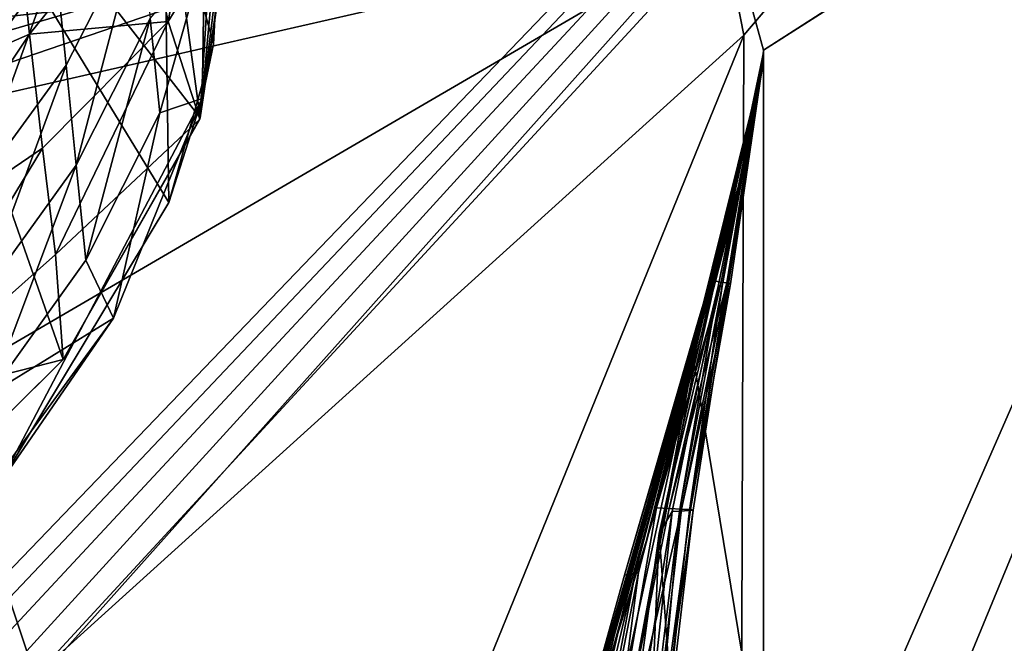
# Model space of a CAD drawing. Header units: metres. Extents: x -1204 to 0, y -809 to 0.
# Tile 127 of 130: x -84 to -42, y -91 to -64. Entities that reach past the tile are written whole.
import ezdxf

# ---------------------------------------------------------------- set-up
doc = ezdxf.new("R2010")
doc.units = ezdxf.units.M

msp = doc.modelspace()

# ---------------------------------------------------------------- linework, layer by layer
at = {"layer": 'top'}
for points in [[(-92.554993, -88.741875, 761.512451), (-82.53112, -78.793983, 761.745605), (-93.985672, -46.135025, 762.625671)], [(-93.985672, -46.135025, 762.625671), (-82.53112, -78.793983, 761.745605), (-76.652695, -68.443481, 762)], [(-78.178719, -57.37738, 762.292114), (-93.985672, -46.135025, 762.625671), (-76.652695, -68.443481, 762)], [(-85.276665, -84.116219, 1277.919067), (-78.006813, -72.070419, 1278.213623), (-93.669357, -46.414337, 1278.922974)], [(-93.669357, -46.414337, 1278.922974), (-78.006813, -72.070419, 1278.213623), (-78.218864, -57.425652, 1278.595703)], [(-111.733101, -72.539726, 2041.728271), (-81.222069, -57.633026, 2044.11438), (-143.068665, -52.277069, 2044.445557)], [(-86.979866, -67.301018, 1252.228394), (-87.456749, -62.558933, 1249.045044), (-83.322838, -57.046894, 1250.608887)], [(-82.854408, -61.704945, 1253.486328), (-86.979866, -67.301018, 1252.228394), (-83.322838, -57.046894, 1250.608887)], [(-86.555603, -64.278046, 2025.059937), (-86.555603, -57.066879, 2025.059937), (-81.523582, -63.719326, 2043.042236)], [(-75.169556, -58.268253, 762.261169), (-78.178719, -57.37738, 762.292114), (-76.652695, -68.443481, 762)], [(-111.733101, -72.539726, 2041.728271), (-81.523582, -63.719326, 2043.042236), (-81.222069, -57.633026, 2044.11438)], [(-78.006813, -72.070419, 1278.213623), (-76.087379, -65.27713, 1278.385498), (-78.218864, -57.425652, 1278.595703)], [(-78.218864, -57.425652, 1278.595703), (-76.087379, -65.27713, 1278.385498), (-75.719475, -58.230148, 1278.568115)], [(-76.087379, -65.27713, 1278.385498), (-76.572632, -67.605492, 1267.624756), (-75.719025, -58.230202, 1267.624756)], [(-75.719025, -58.230202, 1267.624756), (-76.572632, -67.605492, 1267.624756), (-76.470299, -61.44413, 1264.469604)], [(-75.719475, -58.230148, 1278.568115), (-76.087379, -65.27713, 1278.385498), (-75.719025, -58.230202, 1267.624756)], [(-115.289513, -66.238342, 664.6698), (-79.637787, -59.388416, 580.925659), (-75.228119, -58.379692, 628.759521)], [(-75.228119, -58.379692, 628.759521), (-75.228119, -58.379692, 661.559875), (-115.289513, -66.238342, 664.6698)], [(-75.228119, -58.379692, 661.559875), (-75.226776, -58.379799, 664.875671), (-115.289513, -66.238342, 664.6698)], [(-115.289513, -66.238342, 664.6698), (-75.226776, -58.379799, 664.875671), (-115.143257, -65.856537, 674.172241)], [(-75.226776, -58.379799, 664.875671), (-95.048058, -62.272488, 683.751221), (-115.143257, -65.856537, 674.172241)], [(-78.03624, -64.313492, 747.015625), (-79.190361, -58.907436, 743.487976), (-77.004929, -58.616394, 747.321045)], [(-78.03624, -64.313492, 747.015625), (-77.004929, -58.616394, 747.321045), (-76.224754, -61.377674, 749.133789)], [(-76.671654, -68.496857, 751.349731), (-75.16246, -58.375496, 751.349731), (-76.652695, -68.443481, 762)], [(-75.16246, -58.375496, 751.349731), (-76.671654, -68.496857, 751.349731), (-75.594872, -59.879745, 750.228088)], [(-76.652695, -68.443481, 762), (-75.16246, -58.375496, 751.349731), (-75.169556, -58.268253, 762.261169)], [(-83.975372, -64.845329, 739.582703), (-84.529381, -59.668465, 736.489136), (-79.190361, -58.907436, 743.487976)], [(-83.975372, -64.845329, 739.582703), (-79.190361, -58.907436, 743.487976), (-78.03624, -64.313492, 747.015625)], [(-85.958694, -60.740765, 533.304199), (-79.637787, -59.388416, 580.925659), (-115.289513, -66.238342, 664.6698)], [(-90.704628, -67.781227, 734.823608), (-84.529381, -59.668465, 736.489136), (-83.975372, -64.845329, 739.582703)], [(-75.594872, -59.879745, 750.228088), (-76.671654, -68.496857, 751.349731), (-76.224754, -61.377674, 749.133789)], [(-82.404205, -66.181808, 1256.637451), (-82.854408, -61.704945, 1253.486328), (-79.221069, -59.957474, 1257.703491)], [(-81.973656, -70.463234, 1260.05188), (-82.404205, -66.181808, 1256.637451), (-79.221069, -59.957474, 1257.703491)], [(-79.221069, -59.957474, 1257.703491), (-78.795837, -64.185944, 1260.764771), (-81.973656, -70.463234, 1260.05188)], [(-76.470299, -61.44413, 1264.469604), (-78.389473, -68.226845, 1264.076782), (-78.795837, -64.185944, 1260.764771)], [(-76.470299, -61.44413, 1264.469604), (-76.572632, -67.605492, 1267.624756), (-78.389473, -68.226845, 1264.076782)], [(-76.671654, -68.496857, 751.349731), (-78.03624, -64.313492, 747.015625), (-76.224754, -61.377674, 749.133789)], [(-86.523056, -71.843536, 1255.689941), (-86.979866, -67.301018, 1252.228394), (-82.854408, -61.704945, 1253.486328)], [(-82.404205, -66.181808, 1256.637451), (-86.523056, -71.843536, 1255.689941), (-82.854408, -61.704945, 1253.486328)], [(-86.555603, -64.278046, 2025.059937), (-81.523582, -63.719326, 2043.042236), (-111.733101, -72.539726, 2041.728271)], [(-83.413788, -69.734787, 743.113342), (-83.975372, -64.845329, 739.582703), (-78.03624, -64.313492, 747.015625)], [(-78.03624, -64.313492, 747.015625), (-82.852203, -74.295952, 747.047607), (-83.413788, -69.734787, 743.113342)], [(-82.852203, -74.295952, 747.047607), (-78.03624, -64.313492, 747.015625), (-76.671654, -68.496857, 751.349731)], [(-78.795837, -64.185944, 1260.764771), (-81.564079, -74.535995, 1263.719727), (-81.973656, -70.463234, 1260.05188)], [(-78.389473, -68.226845, 1264.076782), (-81.564079, -74.535995, 1263.719727), (-78.795837, -64.185944, 1260.764771)], [(-90.396751, -74.500854, 739.744751), (-90.704628, -67.781227, 734.823608), (-83.975372, -64.845329, 739.582703)], [(-90.396751, -74.500854, 739.744751), (-83.975372, -64.845329, 739.582703), (-83.413788, -69.734787, 743.113342)], [(-76.087379, -65.27713, 1278.385498), (-78.006813, -72.070419, 1278.213623), (-76.572632, -67.605492, 1267.624756)], [(-86.087776, -76.17202, 1259.418213), (-86.523056, -71.843536, 1255.689941), (-82.404205, -66.181808, 1256.637451)], [(-81.973656, -70.463234, 1260.05188), (-86.087776, -76.17202, 1259.418213), (-82.404205, -66.181808, 1256.637451)], [(-78.006813, -72.070419, 1278.213623), (-85.276665, -84.116219, 1277.919067), (-76.572632, -67.605492, 1267.624756)], [(-76.572632, -67.605492, 1267.624756), (-85.276665, -84.116219, 1277.919067), (-80.377785, -77.021339, 1267.624756)], [(-76.572632, -67.605492, 1267.624756), (-80.377785, -77.021339, 1267.624756), (-78.389473, -68.226845, 1264.076782)], [(-78.389473, -68.226845, 1264.076782), (-80.377785, -77.021339, 1267.624756), (-81.564079, -74.535995, 1263.719727)], [(-82.533157, -78.795387, 751.349731), (-82.852203, -74.295952, 747.047607), (-76.671654, -68.496857, 751.349731)], [(-82.533157, -78.795387, 751.349731), (-76.671654, -68.496857, 751.349731), (-82.53112, -78.793983, 761.745605)], [(-82.53112, -78.793983, 761.745605), (-76.671654, -68.496857, 751.349731), (-76.652695, -68.443481, 762)], [(-90.088875, -80.728035, 745.271362), (-90.396751, -74.500854, 739.744751), (-83.413788, -69.734787, 743.113342)], [(-82.852203, -74.295952, 747.047607), (-90.088875, -80.728035, 745.271362), (-83.413788, -69.734787, 743.113342)], [(-85.675354, -80.273094, 1263.402344), (-86.087776, -76.17202, 1259.418213), (-81.973656, -70.463234, 1260.05188)], [(-81.564079, -74.535995, 1263.719727), (-85.675354, -80.273094, 1263.402344), (-81.973656, -70.463234, 1260.05188)], [(-90.088875, -80.728035, 745.271362), (-82.852203, -74.295952, 747.047607), (-82.533157, -78.795387, 751.349731)], [(-80.377785, -77.021339, 1267.624756), (-85.675354, -80.273094, 1263.402344), (-81.564079, -74.535995, 1263.719727)], [(-85.276665, -84.116219, 1277.919067), (-87.023193, -86.144196, 1267.624756), (-80.377785, -77.021339, 1267.624756)], [(-80.377785, -77.021339, 1267.624756), (-87.023193, -86.144196, 1267.624756), (-85.675354, -80.273094, 1263.402344)], [(-92.554993, -88.741875, 761.512451), (-82.533157, -78.795387, 751.349731), (-82.53112, -78.793983, 761.745605)], [(-92.5485, -88.736115, 751.349731), (-82.533157, -78.795387, 751.349731), (-92.554993, -88.741875, 761.512451)], [(-92.5485, -88.736115, 751.349731), (-90.088875, -80.728035, 745.271362), (-82.533157, -78.795387, 751.349731)]]:
    msp.add_3dface(points, dxfattribs=at)
at = {"layer": 'top01'}
for points in [[(-52.518909, -65.543846, 163.059708), (-54.633179, -57.865437, 163.059708), (-5.519217, -35.401562, 163.059708)], [(-54.633179, -57.865437, 2063.059814), (-52.518909, -65.543846, 2063.059814), (-5.519217, -35.401562, 2063.059814)], [(-5.519217, -35.401562, 163.059708), (-38.838268, -744.103516, 163.059708), (-52.518909, -738.401428, 163.059708)], [(-52.518909, -738.401428, 163.059708), (-52.518909, -65.543846, 163.059708), (-5.519217, -35.401562, 163.059708)], [(-5.519217, -35.401562, 2063.059814), (-52.518909, -65.543846, 2063.059814), (-52.518909, -738.401428, 2063.059814)], [(-38.838268, -744.103516, 2063.059814), (-5.519217, -35.401562, 2063.059814), (-52.518909, -738.401428, 2063.059814)], [(-54.633179, -57.865437, 2063.059814), (-54.633179, -57.865437, 163.059708), (-52.518909, -65.543846, 2063.059814)], [(-54.633179, -57.865437, 163.059708), (-52.518909, -65.543846, 163.059708), (-52.518909, -65.543846, 2063.059814)], [(-53.161449, -69.922661, 617.920044), (-52.518909, -65.64122, 567.049377), (-54.568138, -75.441956, 566.831421)], [(-54.568138, -75.441956, 566.831421), (-52.518909, -65.64122, 567.049377), (-52.518909, -65.704048, 516.17865)], [(-54.568138, -75.441956, 566.831421), (-52.518909, -65.704048, 516.17865), (-54.329887, -75.476273, 515.742798)], [(-52.518909, -65.704048, 516.17865), (-52.518909, -65.766876, 465.307922), (-54.329887, -75.476273, 515.742798)], [(-54.329887, -75.476273, 515.742798), (-52.518909, -65.766876, 465.307922), (-54.092243, -75.51059, 464.654144)], [(-52.518909, -65.766876, 465.307922), (-52.518909, -65.829704, 414.437195), (-54.092243, -75.51059, 464.654144)], [(-52.527325, -66.080727, 1607.920044), (-52.518909, -65.578392, 1607.920044), (-53.161747, -69.922577, 1607.149292)], [(-52.518909, -65.578392, 1607.920044), (-52.518909, -65.578392, 1564.920044), (-53.161747, -69.922577, 1607.149292)], [(-53.161747, -69.922577, 1607.149292), (-52.518909, -65.578392, 1564.920044), (-53.161747, -69.922577, 1565.869141)], [(-52.518909, -65.578392, 1564.920044), (-53.161747, -69.922577, 1564.920044), (-53.161747, -69.922577, 1565.869141)], [(-53.161747, -69.922577, 1564.920044), (-52.518909, -65.578392, 1564.920044), (-52.518909, -65.579765, 660.920044)], [(-52.518909, -65.579765, 660.920044), (-52.518909, -65.578392, 617.920044), (-53.161747, -69.922577, 618.872253)], [(-52.518909, -65.578392, 617.920044), (-53.161449, -69.922661, 617.920044), (-53.161747, -69.922577, 618.872253)], [(-53.161736, -69.923889, 660.920044), (-53.161747, -69.922577, 1564.920044), (-52.518909, -65.579765, 660.920044)], [(-53.161736, -69.923889, 660.920044), (-52.518909, -65.579765, 660.920044), (-53.161747, -69.922577, 659.947876)], [(-52.518909, -65.579765, 660.920044), (-53.161747, -69.922577, 618.872253), (-53.161747, -69.922577, 659.947876)], [(-53.161449, -69.922661, 617.920044), (-52.518909, -65.578392, 617.920044), (-52.518909, -65.64122, 567.049377)], [(-52.527325, -66.080727, 1607.920044), (-52.522583, -66.080872, 1659.670044), (-52.518909, -65.578392, 1607.920044)], [(-52.522583, -66.080872, 1659.670044), (-52.522049, -66.080894, 1711.420044), (-52.518909, -65.578392, 1607.920044)], [(-52.518909, -65.578392, 1607.920044), (-52.522049, -66.080894, 1711.420044), (-52.521511, -66.08091, 1763.170044)], [(-52.521511, -66.08091, 1763.170044), (-52.520981, -66.080971, 1814.920044), (-52.518909, -65.578392, 1607.920044)], [(-52.518909, -65.578392, 1607.920044), (-52.520981, -66.080971, 1814.920044), (-52.518909, -65.543846, 2063.059814)], [(-52.518909, -65.543846, 2063.059814), (-52.520981, -66.080971, 1814.920044), (-52.519428, -66.081001, 1914.902832)], [(-52.519428, -66.081001, 1914.902832), (-52.518909, -66.081009, 2014.885742), (-52.518909, -65.543846, 2063.059814)], [(-52.518909, -738.401428, 163.059708), (-52.518909, -397.134613, 182.490646), (-52.518909, -65.543846, 163.059708)], [(-52.518909, -397.134613, 182.490646), (-52.518909, -313.811188, 184.444244), (-52.518909, -65.543846, 163.059708)], [(-52.518909, -65.543846, 163.059708), (-52.518909, -313.811188, 184.444244), (-52.518909, -230.718582, 189.861099)], [(-52.518909, -230.718582, 189.861099), (-52.518909, -148.071564, 198.713043), (-52.518909, -65.543846, 163.059708)], [(-52.518909, -148.071564, 198.713043), (-52.518909, -66.081009, 210.95433), (-52.518909, -65.543846, 163.059708)], [(-52.518909, -65.543846, 163.059708), (-52.518909, -66.081009, 210.95433), (-52.518909, -66.049599, 236.389679)], [(-52.518909, -66.049599, 236.389679), (-52.518909, -66.018181, 261.825043), (-52.518909, -65.543846, 163.059708)], [(-52.518909, -66.018181, 261.825043), (-52.518909, -65.95536, 312.69577), (-52.518909, -65.543846, 163.059708)], [(-52.518909, -65.543846, 163.059708), (-52.518909, -65.95536, 312.69577), (-52.518909, -65.892532, 363.566498)], [(-52.518909, -65.892532, 363.566498), (-52.518909, -65.829704, 414.437195), (-52.518909, -65.543846, 163.059708)], [(-52.518909, -65.829704, 414.437195), (-52.518909, -65.766876, 465.307922), (-52.518909, -65.543846, 163.059708)], [(-52.518909, -65.543846, 163.059708), (-52.518909, -65.766876, 465.307922), (-52.518909, -65.704048, 516.17865)], [(-52.518909, -65.704048, 516.17865), (-52.518909, -65.64122, 567.049377), (-52.518909, -65.543846, 163.059708)], [(-52.518909, -65.64122, 567.049377), (-52.518909, -65.578392, 617.920044), (-52.518909, -65.543846, 163.059708)], [(-52.518909, -65.543846, 163.059708), (-52.518909, -65.578392, 617.920044), (-52.518909, -65.579765, 660.920044)], [(-52.518909, -65.579765, 660.920044), (-52.518909, -65.578392, 1564.920044), (-52.518909, -65.543846, 163.059708)], [(-52.518909, -65.578392, 1564.920044), (-52.518909, -65.543846, 2063.059814), (-52.518909, -65.543846, 163.059708)], [(-52.518909, -65.578392, 1564.920044), (-52.518909, -65.578392, 1607.920044), (-52.518909, -65.543846, 2063.059814)], [(-52.518909, -66.081009, 2014.885742), (-52.518909, -97.03968, 2019.916504), (-52.518909, -65.543846, 2063.059814)], [(-52.518909, -65.543846, 2063.059814), (-52.518909, -97.03968, 2019.916504), (-52.518909, -130.302856, 2024.768555)], [(-52.518909, -130.302856, 2024.768555), (-52.518909, -163.642868, 2029.060913), (-52.518909, -65.543846, 2063.059814)], [(-52.518909, -163.642868, 2029.060913), (-52.518909, -230.515762, 2035.961548), (-52.518909, -65.543846, 2063.059814)], [(-52.518909, -65.543846, 2063.059814), (-52.518909, -230.515762, 2035.961548), (-52.518909, -297.582825, 2040.610718)], [(-52.518909, -297.582825, 2040.610718), (-52.518909, -364.768219, 2043.003296), (-52.518909, -65.543846, 2063.059814)], [(-52.518909, -364.768219, 2043.003296), (-52.518909, -431.996094, 2043.136353), (-52.518909, -65.543846, 2063.059814)], [(-52.518909, -65.543846, 2063.059814), (-52.518909, -431.996094, 2043.136353), (-52.518909, -738.401428, 2063.059814)], [(-52.518909, -66.081009, 210.95433), (-52.518909, -148.071564, 198.713043), (-56.983158, -86.243744, 207.621323)], [(-54.462025, -75.665024, 234.850525), (-52.518909, -66.081009, 210.95433), (-56.983158, -86.243744, 207.621323)], [(-55.529358, -85.247559, 361.434235), (-52.518909, -65.95536, 312.69577), (-55.686543, -85.270096, 310.173065)], [(-52.518909, -65.95536, 312.69577), (-54.28474, -75.647865, 260.367004), (-55.686543, -85.270096, 310.173065)], [(-55.641747, -85.225021, 412.719727), (-53.934937, -75.544907, 413.566772), (-52.518909, -65.892532, 363.566498)], [(-55.641747, -85.225021, 412.719727), (-52.518909, -65.892532, 363.566498), (-55.529358, -85.247559, 361.434235)], [(-52.519428, -66.081001, 1914.902832), (-52.520981, -66.080971, 1814.920044), (-55.583939, -79.081947, 1915.984985)], [(-52.520981, -66.080971, 1814.920044), (-55.130173, -76.983658, 1814.920044), (-55.583939, -79.081947, 1915.984985)], [(-55.583939, -79.081947, 1915.984985), (-55.469288, -79.026436, 2017.050049), (-52.519428, -66.081001, 1914.902832)], [(-52.518909, -65.892532, 363.566498), (-52.518909, -65.95536, 312.69577), (-55.529358, -85.247559, 361.434235)], [(-55.469288, -79.026436, 2017.050049), (-52.518909, -66.081009, 2014.885742), (-52.519428, -66.081001, 1914.902832)], [(-52.518909, -66.081009, 2014.885742), (-55.469288, -79.026436, 2017.050049), (-52.518909, -97.03968, 2019.916504)], [(-52.522583, -66.080872, 1659.670044), (-52.527325, -66.080727, 1607.920044), (-55.260468, -77.072289, 1659.901489)], [(-52.527325, -66.080727, 1607.920044), (-53.161747, -69.922577, 1607.920044), (-55.260468, -77.072289, 1659.901489)], [(-55.260468, -77.072289, 1659.901489), (-55.21936, -77.052238, 1711.883057), (-52.522583, -66.080872, 1659.670044)], [(-55.21936, -77.052238, 1711.883057), (-52.522049, -66.080894, 1711.420044), (-52.522583, -66.080872, 1659.670044)], [(-52.522049, -66.080894, 1711.420044), (-55.21936, -77.052238, 1711.883057), (-55.178249, -77.032196, 1763.864502)], [(-52.521511, -66.08091, 1763.170044), (-52.522049, -66.080894, 1711.420044), (-55.178249, -77.032196, 1763.864502)], [(-55.178249, -77.032196, 1763.864502), (-55.130173, -76.983658, 1814.920044), (-52.521511, -66.08091, 1763.170044)], [(-55.130173, -76.983658, 1814.920044), (-52.520981, -66.080971, 1814.920044), (-52.521511, -66.08091, 1763.170044)], [(-54.28474, -75.647865, 260.367004), (-52.518909, -66.049599, 236.389679), (-54.462025, -75.665024, 234.850525)], [(-52.518909, -66.049599, 236.389679), (-52.518909, -66.081009, 210.95433), (-54.462025, -75.665024, 234.850525)], [(-52.518909, -65.95536, 312.69577), (-52.518909, -66.018181, 261.825043), (-54.28474, -75.647865, 260.367004)], [(-52.518909, -66.018181, 261.825043), (-52.518909, -66.049599, 236.389679), (-54.28474, -75.647865, 260.367004)], [(-54.092243, -75.51059, 464.654144), (-52.518909, -65.829704, 414.437195), (-53.934937, -75.544907, 413.566772)], [(-53.934937, -75.544907, 413.566772), (-52.518909, -65.829704, 414.437195), (-52.518909, -65.892532, 363.566498)], [(-53.161747, -69.922577, 1607.149292), (-53.161747, -69.922577, 1607.920044), (-52.527325, -66.080727, 1607.920044)], [(-69.769958, -130.775925, 619.307129), (-62.850697, -103.808975, 659.694153), (-53.161747, -69.922577, 659.947876)], [(-53.161747, -69.922577, 659.947876), (-63.839542, -107.499344, 619.151855), (-69.769958, -130.775925, 619.307129)], [(-62.859825, -103.839287, 1566.123047), (-69.768158, -130.768585, 1566.303955), (-53.161747, -69.922577, 1607.149292)], [(-53.161747, -69.922577, 1607.149292), (-69.768158, -130.768585, 1566.303955), (-62.594734, -102.840431, 1606.902344)], [(-64.992882, -112.470459, 1452.292236), (-62.851387, -103.808792, 1564.920044), (-53.161747, -69.922577, 1564.920044)], [(-64.992882, -112.470459, 1452.292236), (-53.161747, -69.922577, 1564.920044), (-63.898594, -108.095726, 1339.614502)], [(-63.898594, -108.095726, 1339.614502), (-53.161747, -69.922577, 1564.920044), (-63.076511, -104.808662, 1226.841309)], [(-62.85165, -103.808952, 619.125977), (-63.839542, -107.499344, 619.151855), (-53.161747, -69.922577, 659.947876)], [(-63.076511, -104.808662, 1226.841309), (-53.161747, -69.922577, 1564.920044), (-62.526756, -102.607643, 1113.927246)], [(-62.851387, -103.808792, 1564.920044), (-62.859825, -103.839287, 1566.123047), (-53.161747, -69.922577, 1564.920044)], [(-62.859825, -103.839287, 1566.123047), (-53.161747, -69.922577, 1565.869141), (-53.161747, -69.922577, 1564.920044)], [(-53.161747, -69.922577, 1565.869141), (-62.859825, -103.839287, 1566.123047), (-53.161747, -69.922577, 1607.149292)], [(-53.161747, -69.922577, 618.872253), (-62.85165, -103.808952, 619.125977), (-53.161747, -69.922577, 659.947876)], [(-62.85165, -103.808952, 619.125977), (-53.161747, -69.922577, 618.872253), (-53.161449, -69.922661, 617.920044)], [(-62.851204, -103.809006, 617.920044), (-62.85165, -103.808952, 619.125977), (-53.161449, -69.922661, 617.920044)], [(-62.851204, -103.809006, 617.920044), (-53.161449, -69.922661, 617.920044), (-57.108078, -85.15741, 566.619385)], [(-53.161736, -69.923889, 660.920044), (-53.161747, -69.922577, 659.947876), (-62.850925, -103.808914, 660.920044)], [(-53.161747, -69.922577, 659.947876), (-62.850697, -103.808975, 659.694153), (-62.850925, -103.808914, 660.920044)], [(-62.850925, -103.808914, 660.920044), (-62.515137, -102.478889, 774.292114), (-53.161736, -69.923889, 660.920044)], [(-62.594734, -102.840431, 1606.902344), (-58.475628, -88.032204, 1607.920044), (-53.161747, -69.922577, 1607.149292)], [(-62.526756, -102.607643, 1113.927246), (-53.161747, -69.922577, 1564.920044), (-53.161736, -69.923889, 660.920044)], [(-62.249619, -101.489136, 1000.841492), (-62.526756, -102.607643, 1113.927246), (-53.161736, -69.923889, 660.920044)], [(-62.515137, -102.478889, 774.292114), (-62.245605, -101.447708, 887.614563), (-53.161736, -69.923889, 660.920044)], [(-53.161736, -69.923889, 660.920044), (-62.245605, -101.447708, 887.614563), (-62.249619, -101.489136, 1000.841492)], [(-58.475628, -88.032204, 1607.920044), (-55.301575, -77.092339, 1607.920044), (-53.161747, -69.922577, 1607.149292)], [(-57.108078, -85.15741, 566.619385), (-53.161449, -69.922661, 617.920044), (-54.568138, -75.441956, 566.831421)], [(-55.260468, -77.072289, 1659.901489), (-53.161747, -69.922577, 1607.920044), (-55.301575, -77.092339, 1607.920044)], [(-53.161747, -69.922577, 1607.149292), (-55.301575, -77.092339, 1607.920044), (-53.161747, -69.922577, 1607.920044)], [(-57.108078, -85.15741, 566.619385), (-54.568138, -75.441956, 566.831421), (-54.329887, -75.476273, 515.742798)], [(-57.108078, -85.15741, 566.619385), (-54.329887, -75.476273, 515.742798), (-56.56575, -85.179947, 515.318665)], [(-56.56575, -85.179947, 515.318665), (-54.329887, -75.476273, 515.742798), (-54.092243, -75.51059, 464.654144)], [(-56.56575, -85.179947, 515.318665), (-54.092243, -75.51059, 464.654144), (-56.024616, -85.202484, 464.017914)], [(-56.024616, -85.202484, 464.017914), (-54.092243, -75.51059, 464.654144), (-53.934937, -75.544907, 413.566772)], [(-54.462025, -75.665024, 234.850525), (-56.983158, -86.243744, 207.621323), (-56.424789, -85.303902, 233.352371)], [(-56.112007, -85.292633, 258.947876), (-54.462025, -75.665024, 234.850525), (-56.424789, -85.303902, 233.352371)], [(-55.686543, -85.270096, 310.173065), (-54.28474, -75.647865, 260.367004), (-56.112007, -85.292633, 258.947876)], [(-54.28474, -75.647865, 260.367004), (-54.462025, -75.665024, 234.850525), (-56.112007, -85.292633, 258.947876)], [(-56.024616, -85.202484, 464.017914), (-53.934937, -75.544907, 413.566772), (-55.641747, -85.225021, 412.719727)], [(-55.301575, -77.092339, 1607.920044), (-58.475628, -88.032204, 1607.920044), (-58.323982, -88.00943, 1660.126465)], [(-58.323982, -88.00943, 1660.126465), (-58.172333, -87.986664, 1712.333008), (-55.260468, -77.072289, 1659.901489)], [(-55.260468, -77.072289, 1659.901489), (-55.301575, -77.092339, 1607.920044), (-58.323982, -88.00943, 1660.126465)], [(-58.172333, -87.986664, 1712.333008), (-55.21936, -77.052238, 1711.883057), (-55.260468, -77.072289, 1659.901489)], [(-55.21936, -77.052238, 1711.883057), (-58.172333, -87.986664, 1712.333008), (-58.020683, -87.96389, 1764.539551)], [(-58.020683, -87.96389, 1764.539551), (-57.868942, -87.918777, 1814.920044), (-55.178249, -77.032196, 1763.864502)], [(-55.178249, -77.032196, 1763.864502), (-55.21936, -77.052238, 1711.883057), (-58.020683, -87.96389, 1764.539551)], [(-57.868942, -87.918777, 1814.920044), (-55.130173, -76.983658, 1814.920044), (-55.178249, -77.032196, 1763.864502)], [(-55.583939, -79.081947, 1915.984985), (-55.130173, -76.983658, 1814.920044), (-57.868942, -87.918777, 1814.920044)], [(-58.425846, -92.158539, 1917.032715), (-58.007488, -92.089058, 2019.145508), (-55.583939, -79.081947, 1915.984985)], [(-55.583939, -79.081947, 1915.984985), (-57.868942, -87.918777, 1814.920044), (-58.425846, -92.158539, 1917.032715)], [(-58.007488, -92.089058, 2019.145508), (-55.469288, -79.026436, 2017.050049), (-55.583939, -79.081947, 1915.984985)], [(-55.469288, -79.026436, 2017.050049), (-58.007488, -92.089058, 2019.145508), (-52.518909, -97.03968, 2019.916504)], [(-60.522873, -104.712196, 514.499207), (-62.851204, -103.809006, 617.920044), (-57.108078, -85.15741, 566.619385)], [(-60.522873, -104.712196, 514.499207), (-57.108078, -85.15741, 566.619385), (-56.56575, -85.179947, 515.318665)], [(-60.522873, -104.712196, 514.499207), (-56.56575, -85.179947, 515.318665), (-56.024616, -85.202484, 464.017914)], [(-60.522873, -104.712196, 514.499207), (-56.024616, -85.202484, 464.017914), (-58.279526, -104.758583, 411.083221)], [(-58.279526, -104.758583, 411.083221), (-56.024616, -85.202484, 464.017914), (-55.641747, -85.225021, 412.719727)], [(-55.641747, -85.225021, 412.719727), (-55.529358, -85.247559, 361.434235), (-58.279526, -104.758583, 411.083221)], [(-56.424789, -85.303902, 233.352371), (-56.983158, -86.243744, 207.621323), (-59.799843, -106.739868, 204.449615)], [(-56.424789, -85.303902, 233.352371), (-59.799843, -106.739868, 204.449615), (-58.51421, -104.828163, 256.204651)], [(-56.112007, -85.292633, 258.947876), (-58.51421, -104.828163, 256.204651), (-57.914886, -104.80497, 307.768616)], [(-58.51421, -104.828163, 256.204651), (-56.112007, -85.292633, 258.947876), (-56.424789, -85.303902, 233.352371)], [(-55.529358, -85.247559, 361.434235), (-57.835827, -104.781776, 359.402313), (-58.279526, -104.758583, 411.083221)], [(-55.686543, -85.270096, 310.173065), (-56.112007, -85.292633, 258.947876), (-57.914886, -104.80497, 307.768616)], [(-55.686543, -85.270096, 310.173065), (-57.914886, -104.80497, 307.768616), (-57.835827, -104.781776, 359.402313)], [(-55.529358, -85.247559, 361.434235), (-55.686543, -85.270096, 310.173065), (-57.835827, -104.781776, 359.402313)], [(-56.983158, -86.243744, 207.621323), (-59.636391, -148.182892, 198.698776), (-59.799843, -106.739868, 204.449615)], [(-52.518909, -148.071564, 198.713043), (-59.636391, -148.182892, 198.698776), (-56.983158, -86.243744, 207.621323)], [(-64.353668, -110.061523, 1607.925659), (-63.259457, -110.053024, 1713.19873), (-58.323982, -88.00943, 1660.126465)], [(-62.848122, -103.809669, 1607.920044), (-64.353668, -110.061523, 1607.925659), (-58.323982, -88.00943, 1660.126465)], [(-63.259457, -110.053024, 1713.19873), (-62.202667, -110.045837, 1814.920044), (-58.020683, -87.96389, 1764.539551)], [(-58.020683, -87.96389, 1764.539551), (-58.172333, -87.986664, 1712.333008), (-63.259457, -110.053024, 1713.19873)], [(-63.259457, -110.053024, 1713.19873), (-58.172333, -87.986664, 1712.333008), (-58.323982, -88.00943, 1660.126465)], [(-58.323982, -88.00943, 1660.126465), (-58.475628, -88.032204, 1607.920044), (-62.848122, -103.809669, 1607.920044)], [(-62.848122, -103.809669, 1607.920044), (-58.475628, -88.032204, 1607.920044), (-62.594734, -102.840431, 1606.902344)], [(-62.202667, -110.045837, 1814.920044), (-57.868942, -87.918777, 1814.920044), (-58.020683, -87.96389, 1764.539551)], [(-57.868942, -87.918777, 1814.920044), (-62.202667, -110.045837, 1814.920044), (-58.425846, -92.158539, 1917.032715)]]:
    msp.add_3dface(points, dxfattribs=at)
at = {"layer": 'top0123459'}
for points in [[(-10, -10, 90), (-602.021179, -625.846375, 90), (-1194.042358, -10, 90)], [(-594.006104, -626.560364, 90), (-602.021179, -625.846375, 90), (-10, -10, 90)], [(-585.781799, -628.854126, 90), (-594.006104, -626.560364, 90), (-10, -10, 90)], [(-577.802734, -632.855408, 90), (-585.781799, -628.854126, 90), (-10, -10, 90)], [(-10, -10, 90), (-570.615173, -638.481506, 90), (-577.802734, -632.855408, 90)], [(-317.021149, -753.244812, 90), (-570.615173, -638.481506, 90), (-10, -10, 90)], [(-10.00001, -794.032166, 90), (-317.021149, -753.244812, 90), (-10, -10, 90)], [(-54.193344, -316.998016, 163.059708), (-54.279274, -402.016876, 163.059708), (-15.461391, -20.421553, 163.059708)], [(-15.461391, -20.421553, 163.059708), (-54.279274, -402.016876, 163.059708), (-15.461402, -783.610596, 163.059708)], [(-54.251095, -60.36776, 163.059708), (-53.359051, -64.894684, 163.059708), (-15.461391, -20.421553, 163.059708)], [(-54.083916, -274.499115, 163.059708), (-54.193344, -316.998016, 163.059708), (-15.461391, -20.421553, 163.059708)], [(-53.951393, -233.283218, 163.059708), (-54.083916, -274.499115, 163.059708), (-15.461391, -20.421553, 163.059708)], [(-15.461391, -20.421553, 163.059708), (-53.794167, -189.253525, 163.059708), (-53.951393, -233.283218, 163.059708)], [(-53.685776, -159.598999, 163.059708), (-53.794167, -189.253525, 163.059708), (-15.461391, -20.421553, 163.059708)], [(-53.499557, -107.361809, 163.059708), (-53.685776, -159.598999, 163.059708), (-15.461391, -20.421553, 163.059708)], [(-15.461391, -20.421553, 163.059708), (-53.359051, -64.894684, 163.059708), (-53.499557, -107.361809, 163.059708)], [(-96.019035, -69.893349, 118.80307), (-56.800224, -56.479313, 163.059708), (-106.787247, -63.440125, 118.91571)], [(-54.251095, -60.36776, 163.059708), (-56.800224, -56.479313, 163.059708), (-96.019035, -69.893349, 118.80307)], [(-87.875092, -79.9851, 118.626915), (-54.251095, -60.36776, 163.059708), (-96.019035, -69.893349, 118.80307)], [(-54.251095, -60.36776, 163.059708), (-87.875092, -79.9851, 118.626915), (-83.725204, -92.362556, 118.410866)], [(-53.359051, -64.894684, 163.059708), (-54.251095, -60.36776, 163.059708), (-83.725204, -92.362556, 118.410866)], [(-178.64003, -67.420189, 118.846237), (-80.749336, -113.827118, 118.036201), (-148.221344, -64.277542, 118.901093)], [(-80.749336, -113.827118, 118.036201), (-83.725204, -92.362556, 118.410866), (-148.221344, -64.277542, 118.901093)], [(-148.221344, -64.277542, 118.901093), (-83.725204, -92.362556, 118.410866), (-87.875092, -79.9851, 118.626915)], [(-53.359051, -64.894684, 163.059708), (-83.725204, -92.362556, 118.410866), (-67.040329, -98.496529, 140.962677)], [(-53.499557, -107.361809, 163.059708), (-53.359051, -64.894684, 163.059708), (-67.040329, -98.496529, 140.962677)], [(-80.749336, -113.827118, 118.036201), (-178.64003, -67.420189, 118.846237), (-209.42363, -70.397537, 118.794266)], [(-78.372498, -132.380936, 117.712341), (-209.42363, -70.397537, 118.794266), (-240.123306, -73.158218, 118.746078)], [(-78.372498, -132.380936, 117.712341), (-80.749336, -113.827118, 118.036201), (-209.42363, -70.397537, 118.794266)], [(-240.123306, -73.158218, 118.746078), (-300.968048, -77.99707, 118.661613), (-75.01664, -161.387802, 117.206024)], [(-76.559761, -147.578201, 117.447075), (-240.123306, -73.158218, 118.746078), (-75.01664, -161.387802, 117.206024)], [(-76.559761, -147.578201, 117.447075), (-78.372498, -132.380936, 117.712341), (-240.123306, -73.158218, 118.746078)], [(-300.968048, -77.99707, 118.661613), (-360.52652, -81.898285, 118.593521), (-70.629105, -206.836044, 116.412727)], [(-75.01664, -161.387802, 117.206024), (-300.968048, -77.99707, 118.661613), (-70.629105, -206.836044, 116.412727)], [(-360.52652, -81.898285, 118.593521), (-421.769043, -85.030029, 118.538857), (-67.645378, -246.592377, 115.718773)], [(-70.629105, -206.836044, 116.412727), (-360.52652, -81.898285, 118.593521), (-67.645378, -246.592377, 115.718773)], [(-67.645378, -246.592377, 115.718773), (-421.769043, -85.030029, 118.538857), (-482.169464, -87.233986, 118.500389)], [(-590.164673, -606.131226, 109.443001), (-64.054756, -324.029175, 114.367111), (-482.169464, -87.233986, 118.500389)], [(-64.054756, -324.029175, 114.367111), (-65.505524, -284.940216, 115.049408), (-482.169464, -87.233986, 118.500389)], [(-482.169464, -87.233986, 118.500389), (-65.505524, -284.940216, 115.049408), (-67.645378, -246.592377, 115.718773)]]:
    msp.add_3dface(points, dxfattribs=at)

doc.saveas('drawing.dxf')
